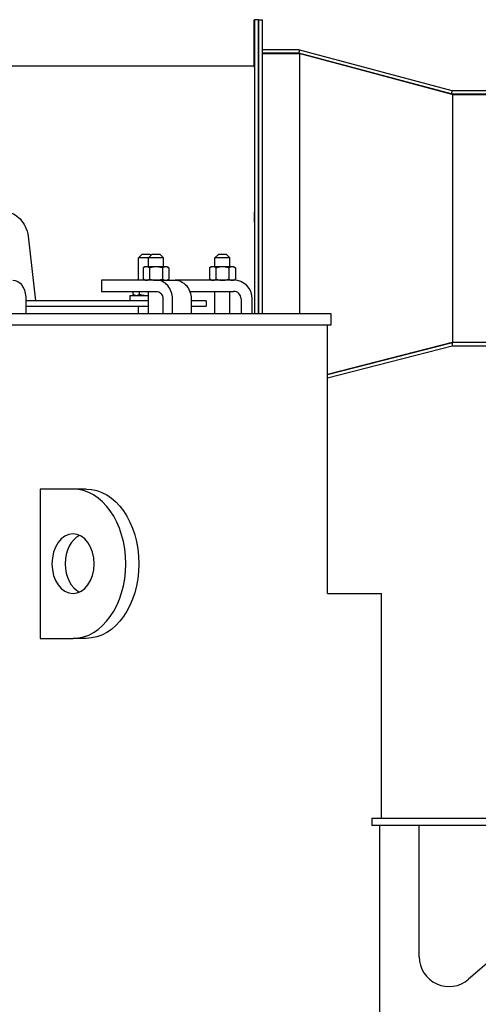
# Model space of a CAD drawing. Extents: x 0 to 796, y 0 to 496.
# Tile 211 of 242: x 696 to 711, y 279 to 312. Entities that reach past the tile are written whole.
import ezdxf

# ---------------------------------------------------------------- set-up
doc = ezdxf.new("R2010")
doc.units = 0
doc.header["$LTSCALE"] = 12
doc.header["$MEASUREMENT"] = 0
doc.layers.get('0').update_dxf_attribs({"linetype": 'CONTINUOUS'})
doc.layers.add('X', color=1, linetype='CONTINUOUS')

msp = doc.modelspace()

# ---------------------------------------------------------------- linework, layer by layer
for p, q in [((696.15961, 304.26661), (696.40838, 302.10578)), ((699.98594, 303.66828), (699.86094, 303.54328)), ((700.197, 303.54328), (699.86094, 303.54328)), ((699.86094, 302.79328), (699.86094, 303.54328)), ((699.98594, 303.66828), (700.23594, 303.66828)), ((700.322, 303.66828), (700.197, 303.54328)), ((700.697, 303.54328), (700.197, 303.54328)), ((700.197, 303.24128), (700.197, 303.54328)), ((700.23594, 303.66828), (700.27897, 303.62525)), ((700.322, 303.66828), (700.572, 303.66828)), ((700.572, 303.66828), (700.697, 303.54328)), ((700.697, 303.24128), (700.697, 303.54328)), ((702.54844, 303.66828), (702.42344, 303.54328)), ((702.92344, 303.54328), (702.42344, 303.54328)), ((702.42344, 303.24128), (702.42344, 303.54328)), ((702.54844, 303.66828), (702.79844, 303.66828)), ((702.79844, 303.66828), (702.92344, 303.54328)), ((702.92344, 303.24128), (702.92344, 303.54328)), ((700.072, 303.24128), (700.01399, 303.20779)), ((700.01399, 303.20779), (700.01399, 302.82677)), ((700.12224, 303.24128), (700.072, 303.24128)), ((700.447, 303.24128), (700.12224, 303.24128)), ((700.23049, 303.20779), (700.23049, 302.82677)), ((700.77176, 303.24128), (700.447, 303.24128)), ((700.66351, 303.20779), (700.66351, 302.82677)), ((700.822, 303.24128), (700.77176, 303.24128)), ((700.822, 303.24128), (700.88001, 303.20779)), ((700.88001, 303.20779), (700.88001, 302.82677)), ((702.29844, 303.24128), (702.24042, 303.20779)), ((702.24042, 303.20779), (702.24042, 302.82677)), ((702.34868, 303.24128), (702.29844, 303.24128)), ((702.67344, 303.24128), (702.34868, 303.24128)), ((702.45693, 303.20779), (702.45693, 302.82677)), ((702.99819, 303.24128), (702.67344, 303.24128)), ((702.88994, 303.20779), (702.88994, 302.82677)), ((703.04844, 303.24128), (702.99819, 303.24128)), ((703.04844, 303.24128), (703.10645, 303.20779)), ((703.10645, 303.20779), (703.10645, 302.82677)), ((700.072, 302.79328), (700.01399, 302.82677)), ((700.822, 302.79328), (700.88001, 302.82677)), ((702.29844, 302.79328), (702.24042, 302.82677)), ((703.04844, 302.79328), (703.10645, 302.82677)), ((700.45926, 302.79328), (698.61896, 302.79328)), ((698.61896, 302.79328), (698.61896, 302.41828)), ((700.45926, 302.79328), (701.08426, 302.79328)), ((703.04844, 302.79328), (701.08426, 302.79328)), ((696.0846, 302.16828), (696.0846, 301.66828)), ((698.61896, 302.41828), (700.45926, 302.41828)), ((699.57944, 302.28278), (700.197, 302.28278)), ((699.57944, 302.10578), (699.57944, 302.28278)), ((699.67792, 302.31627), (699.67792, 302.41828)), ((699.73594, 302.28278), (699.67792, 302.31627)), ((699.89443, 302.31627), (699.89443, 302.41828)), ((700.197, 301.66828), (700.197, 302.41828)), ((700.67577, 302.16828), (700.67577, 301.66828)), ((701.00053, 301.66828), (701.00053, 302.16828)), ((701.58034, 302.41828), (703.04844, 302.41828)), ((701.62553, 302.16828), (701.62553, 301.66828)), ((702.42344, 301.66828), (702.42344, 302.41828)), ((702.92344, 301.66828), (702.92344, 302.41828)), ((703.29844, 302.16828), (703.29844, 301.66828)), ((703.67344, 301.66828), (703.67344, 302.16828)), ((700.197, 302.10578), (696.0846, 302.10578)), ((696.0846, 301.91828), (700.197, 301.91828)), ((699.86094, 301.66828), (699.86094, 301.91828)), ((702.12703, 302.10578), (701.62553, 302.10578)), ((701.62553, 301.91828), (702.12703, 301.91828)), ((702.12703, 302.10578), (702.12703, 301.91828)), ((706.32251, 301.66828), (681.31453, 301.66828)), ((706.32251, 301.29328), (706.32251, 301.66828)), ((681.50203, 301.29328), (706.32251, 301.29328)), ((706.19541, 292.29328), (706.19541, 301.29328)), ((697.66444, 295.79328), (696.55868, 295.79328)), ((696.55868, 295.79328), (696.55868, 290.79328)), ((698.10638, 295.79328), (697.66444, 295.79328)), ((706.19541, 292.29328), (708.00203, 292.29328)), ((708.00203, 284.77455), (708.00203, 292.29328)), ((696.55868, 290.79328), (697.66444, 290.79328)), ((698.10638, 290.79328), (697.66444, 290.79328)), ((707.68254, 284.77455), (711.79723, 284.77455)), ((707.68254, 284.77455), (707.68254, 284.52455)), ((711.79723, 284.52455), (707.68254, 284.52455)), ((707.94647, 271.81902), (707.94647, 284.52455)), ((709.27026, 280.12722), (709.27026, 284.52455)), ((716.86013, 284.52455), (710.92587, 279.37213))]:
    msp.add_line(p, q)
for centre, radius, start, end in [((703.04844, 302.16828), 0.625, 0, 90), ((703.04844, 302.16828), 0.25, 0, 90), ((710.27026, 280.12722), 1, 180, 310.966136)]:
    msp.add_arc(centre, radius, start, end)
at = {"extrusion": (0, 0, -1)}
for centre, major_axis, ratio, start_param, end_param in [((703.74607, 304.89758), (0, 0.17), 0.00066368, -1.57079633, 4.71238898), ((695.64266, 302.16828), (0, 0.625), 0.70710678, 0, 1.57079633), ((701.08426, 302.16828), (0, 0.625), 0.8660254, 0, 1.57079633), ((700.45926, 302.16828), (0, 0.25), 0.8660254, 0, 1.57079633), ((698.10638, 293.29328), (0, 2.5), 0.70710678, 0, 3.14159265), ((697.66444, 293.29328), (0, -1), 0.70710678, -3.14159265, 3.14159265)]:
    msp.add_ellipse(centre, major_axis=major_axis, ratio=ratio, start_param=start_param, end_param=end_param, dxfattribs=at)
for centre, major_axis, ratio, start_param, end_param in [((695.91611, 304.21016), (0.24338, 0.05717), 0.15809909, -0.01843392, -0.01448059), ((700.45926, 302.16828), (0, 0.625), 0.8660254, -1.57079633, 0), ((697.66444, 293.29328), (0, -2.5), 0.70710678, 0, 3.14159265), ((698.10638, 293.29328), (0, 1), 0.70710678, 0.3178237, 2.82376895)]:
    msp.add_ellipse(centre, major_axis=major_axis, ratio=ratio, start_param=start_param, end_param=end_param)
msp.add_open_spline([(695.27572, 305.10327), (695.28638, 305.10373), (695.29705, 305.10395), (695.33979, 305.10395), (695.3719, 305.1019), (695.49451, 305.08615), (695.58448, 305.05737), (695.74861, 304.97111), (695.82485, 304.91267), (695.95848, 304.77163), (696.01665, 304.68634), (696.10997, 304.49299), (696.14362, 304.38065), (696.15959, 304.26676)], degree=3, knots=[0, 0, 0, 0, 0.03532579, 0.03532579, 0.14145444, 0.14145444, 0.44410732, 0.44410732, 0.74649173, 0.74649173, 1.06163963, 1.06163963, 1.40765671, 1.40765671, 1.40765671, 1.40765671])
for points, weights in [([(700.12224, 303.24128), (700.072, 303.24128), (700.01399, 303.20779)], [1, 1.0379548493, 1]), ([(700.23049, 303.20779), (700.17248, 303.24128), (700.12224, 303.24128)], [1, 1.0379548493, 1]), ([(700.447, 303.24128), (700.34652, 303.24128), (700.23049, 303.20779)], [1, 1.0379548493, 1]), ([(700.66351, 303.20779), (700.54748, 303.24128), (700.447, 303.24128)], [1, 1.0379548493, 1]), ([(700.77176, 303.24128), (700.72152, 303.24128), (700.66351, 303.20779)], [1, 1.0379548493, 1]), ([(700.88001, 303.20779), (700.822, 303.24128), (700.77176, 303.24128)], [1, 1.0379548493, 1]), ([(702.34868, 303.24128), (702.29844, 303.24128), (702.24042, 303.20779)], [1, 1.0379548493, 1]), ([(702.45693, 303.20779), (702.39892, 303.24128), (702.34868, 303.24128)], [1, 1.0379548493, 1]), ([(702.67344, 303.24128), (702.57295, 303.24128), (702.45693, 303.20779)], [1, 1.0379548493, 1]), ([(702.88994, 303.20779), (702.77392, 303.24128), (702.67344, 303.24128)], [1, 1.0379548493, 1]), ([(702.99819, 303.24128), (702.94795, 303.24128), (702.88994, 303.20779)], [1, 1.0379548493, 1]), ([(703.10645, 303.20779), (703.04844, 303.24128), (702.99819, 303.24128)], [1, 1.0379548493, 1]), ([(700.01399, 302.82677), (700.072, 302.79328), (700.12224, 302.79328)], [1, 1.0379548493, 1]), ([(700.12224, 302.79328), (700.17248, 302.79328), (700.23049, 302.82677)], [1, 1.0379548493, 1]), ([(700.23049, 302.82677), (700.34652, 302.79328), (700.447, 302.79328)], [1, 1.0379548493, 1]), ([(700.447, 302.79328), (700.54748, 302.79328), (700.66351, 302.82677)], [1, 1.0379548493, 1]), ([(700.66351, 302.82677), (700.72152, 302.79328), (700.77176, 302.79328)], [1, 1.0379548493, 1]), ([(700.77176, 302.79328), (700.822, 302.79328), (700.88001, 302.82677)], [1, 1.0379548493, 1]), ([(702.24042, 302.82677), (702.29844, 302.79328), (702.34868, 302.79328)], [1, 1.0379548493, 1]), ([(702.34868, 302.79328), (702.39892, 302.79328), (702.45693, 302.82677)], [1, 1.0379548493, 1]), ([(702.45693, 302.82677), (702.57295, 302.79328), (702.67344, 302.79328)], [1, 1.0379548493, 1]), ([(702.67344, 302.79328), (702.77392, 302.79328), (702.88994, 302.82677)], [1, 1.0379548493, 1]), ([(702.88994, 302.82677), (702.94795, 302.79328), (702.99819, 302.79328)], [1, 1.0379548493, 1]), ([(702.99819, 302.79328), (703.04844, 302.79328), (703.10645, 302.82677)], [1, 1.0379548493, 1]), ([(699.67792, 302.31627), (699.73594, 302.28278), (699.78618, 302.28278)], [1, 1.0379548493, 1]), ([(699.78618, 302.28278), (699.83642, 302.28278), (699.89443, 302.31627)], [1, 1.0379548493, 1]), ([(699.89443, 302.31627), (700.01045, 302.28278), (700.11094, 302.28278)], [1, 1.0379548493, 1]), ([(700.11094, 302.28278), (700.15342, 302.28278), (700.197, 302.28841)], [1, 1.01570231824, 1.01841220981])]:
    msp.add_rational_spline(points, weights, degree=2)
at = {"layer": 'X'}
for p, q in [((703.73762, 311.52008), (703.74641, 311.52008)), ((703.73762, 309.96008), (703.73762, 311.52008)), ((703.74641, 311.52008), (703.74641, 301.66828)), ((703.88091, 311.52008), (703.74641, 311.52008)), ((703.88091, 311.52058), (703.87212, 311.52058)), ((703.87212, 311.52058), (703.87212, 311.52008)), ((703.88091, 301.66828), (703.88091, 311.52058)), ((703.88091, 311.52058), (704.01541, 311.52058)), ((703.88091, 311.52008), (703.88091, 301.66828)), ((704.01541, 301.66828), (704.01541, 311.52058)), ((705.2308, 310.50808), (704.01541, 310.50808)), ((705.23889, 310.40241), (705.26596, 310.50345)), ((710.37298, 309.13482), (705.26596, 310.50345)), ((705.2308, 310.40348), (704.01541, 310.40348)), ((704.01541, 310.38915), (705.24143, 310.38915)), ((705.23141, 310.40241), (710.34002, 309.03378)), ((710.34591, 309.03378), (705.23889, 310.40241)), ((705.24143, 310.38915), (705.25525, 310.38545)), ((705.25525, 310.38545), (705.25525, 301.66828)), ((710.37221, 309.01415), (705.25525, 310.38545)), ((703.74234, 309.96008), (695.09318, 309.96008)), ((710.37298, 309.13482), (710.34591, 309.03378)), ((718.43696, 309.13375), (710.38107, 309.13375)), ((710.37221, 309.01415), (710.38603, 309.01415)), ((710.38107, 309.02915), (710.37518, 309.02915)), ((718.43696, 309.02915), (710.38107, 309.02915)), ((710.38603, 309.01415), (718.44196, 309.01415)), ((710.38603, 309.01415), (710.38603, 300.70165)), ((710.37281, 300.70165), (706.19541, 299.63303)), ((706.19541, 299.63302), (710.34487, 300.69449)), ((706.19541, 299.52505), (710.37079, 300.59315)), ((710.38603, 300.70165), (710.37281, 300.70165)), ((711.67735, 300.70165), (710.38603, 300.70165)), ((710.38996, 300.59649), (710.38996, 300.70135)), ((710.40176, 300.59705), (711.67766, 300.59705))]:
    msp.add_line(p, q, dxfattribs=at)
at = {"layer": 'X', "extrusion": (0, 0, -1)}
for centre, major_axis, ratio, start_param, end_param in [((703.73795, 311.02058), (0, 0.17), 0.00066368, -1.57079633, 4.71238898), ((703.74201, 311.02058), (0, 0.17), 0.00066368, -1.57079633, 4.71238898), ((703.74607, 311.02058), (0, 0.17), 0.00066368, -1.57079633, 4.71238898), ((703.74201, 304.89758), (0, 5.0873), 0.00066368, -0.09878108, 2.25851595), ((710.40176, 300.47205), (0, -0.2296), 0.99984528, -3.39199419, -3.19300593), ((710.40176, 300.47205), (0, -0.125), 0.99984528, -3.39199419, -3.23612771), ((710.40176, 300.47205), (0, 0.2296), 0.99999978, -0.05141328, 0), ((710.40176, 300.47205), (0, 0.125), 0.99999978, -0.09453506, 0)]:
    msp.add_ellipse(centre, major_axis=major_axis, ratio=ratio, start_param=start_param, end_param=end_param, dxfattribs=at)
at = {"layer": 'X'}
for centre, major_axis, ratio, start_param, end_param in [((710.39587, 300.47205), (0.22964, 0), 0.99984609, 1.6222096, 1.70875668), ((710.39586, 300.47205), (0, 0.2296), 0.99999978, 0, 0.05141328)]:
    msp.add_ellipse(centre, major_axis=major_axis, ratio=ratio, start_param=start_param, end_param=end_param, dxfattribs=at)
for points in [[(705.2308, 310.50808), (705.24266, 310.50808), (705.25451, 310.50652), (705.26596, 310.50345)], [(705.23141, 310.40241), (705.22878, 310.40312), (705.22605, 310.40348), (705.22332, 310.40348)], [(705.2308, 310.40348), (705.23353, 310.40348), (705.23625, 310.40312), (705.23889, 310.40241)], [(710.37298, 309.13482), (710.37562, 309.13411), (710.37834, 309.13375), (710.38107, 309.13375)], [(710.37518, 309.02915), (710.36332, 309.02915), (710.35147, 309.03071), (710.34002, 309.03378)], [(710.34591, 309.03378), (710.35736, 309.03071), (710.36922, 309.02915), (710.38107, 309.02915)]]:
    msp.add_open_spline(points, degree=3, dxfattribs=at)

doc.saveas('drawing.dxf')
